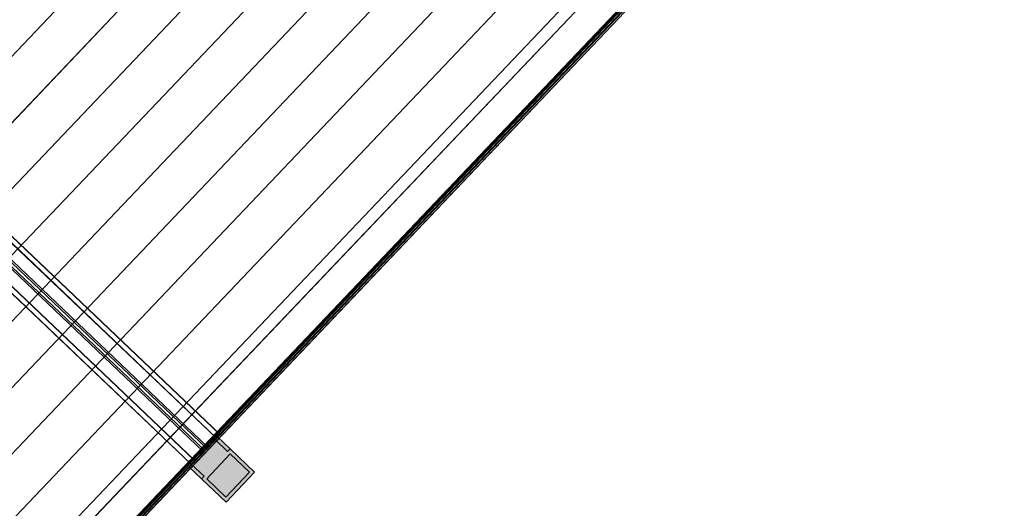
# Model space of a CAD drawing. Header units: metres. Extents: x 32343131.6 to 32343183.7, y 5699223.3 to 5699275.1.
# Tile 152 of 190: x 32343175.6 to 32343183.7, y 5699234.1 to 5699238.1. Entities that reach past the tile are written whole.
import ezdxf

# ---------------------------------------------------------------- set-up
doc = ezdxf.new("R2010")
doc.units = ezdxf.units.M
for name, color, linetype, lineweight in [('0-1', 7, 'Continuous', 5), ('A-DETL-GENF', 7, 'Continuous', 18), ('E-LITE-EQPM', 7, 'Continuous', 50)]:
    doc.layers.add(name, color=color, linetype=linetype, lineweight=lineweight)
for name, color, linetype, lineweight, true_color in [('A-DETL-GENF-1', 2, 'Continuous', 50, 0xffff00), ('A-DETL-GENF-2', 9, 'Continuous', 50, 0x808080), ('A-ROOF-1', 7, 'Continuous', 5, 0xcccccc), ('E-POWR-CNDT-1', 5, 'Continuous', 70, 0x0000ff), ('S-BEAM-1', 7, 'Continuous', 5, 0xcccccc), ('S-COLS-1', 7, 'Continuous', 5, 0xcccccc)]:
    doc.layers.add(name, color=color, linetype=linetype, lineweight=lineweight, true_color=true_color)

# ---------------------------------------------------------------- blocks, each defined once
blk = doc.blocks.new('HEB Träger - 3046105-TGA_190_LP5_GR_DA-TGA-01_G_')
at = {"layer": 'S-BEAM-1'}
for p, q in [((99.4768, -14.5229), (64.7008, 18.5623)), ((64.7023, 18.5639), (99.4783, -14.5213)), ((99.5053, -14.493), (64.7293, 18.5922)), ((99.5068, -14.4913), (64.7308, 18.5939)), ((64.5233, 18.3757), (99.2993, -14.7095)), ((99.3008, -14.7078), (64.5248, 18.3774)), ((99.2708, -14.7394), (64.4948, 18.3458)), ((99.2723, -14.7378), (64.4964, 18.3474)), ((99.3801, -14.6245), (96.4926, -11.8773)), ((99.3975, -14.6063), (96.5099, -11.8591)), ((99.4071, -14.5962), (96.5195, -11.849)), ((99.3705, -14.6346), (96.483, -11.8874)), ((99.4768, -14.5229), (99.2708, -14.7394)), ((99.3008, -14.7078), (99.5068, -14.4913)), ((99.3801, -14.6245), (99.4783, -14.5213)), ((99.5053, -14.493), (99.4071, -14.5962)), ((99.4783, -14.5213), (99.4768, -14.5229)), ((99.5068, -14.4913), (99.5053, -14.493)), ((99.3975, -14.6063), (99.2993, -14.7095)), ((99.3705, -14.6346), (99.3975, -14.6063)), ((99.4071, -14.5962), (99.3801, -14.6245)), ((99.2723, -14.7378), (99.3705, -14.6346)), ((99.2993, -14.7095), (99.3008, -14.7078)), ((99.2708, -14.7394), (99.2723, -14.7378))]:
    blk.add_line(p, q, dxfattribs=at)
blk = doc.blocks.new('Ortgang schräg2 - Ortgang schräg-3553031-TGA_190_LP5_GR_DA-TGA-01_G_')
at = {"layer": 'A-ROOF-1'}
for p, q in [((72.746, 23.8381), (64.4555, 15.124)), ((72.746, 23.8382), (64.4556, 15.1241)), ((64.6693, 14.9207), (72.9597, 23.6348)), ((72.9605, 23.6342), (64.67, 14.9201)), ((72.1839, 22.8409), (64.6463, 14.9181)), ((72.19, 22.8463), (64.6469, 14.9177)), ((72.0884, 22.719), (64.6563, 14.9071)), ((72.07, 22.6982), (64.6569, 14.9062))]:
    blk.add_line(p, q, dxfattribs=at)
blk = doc.blocks.new('HE-B-Stütze - 3877114-TGA_190_LP5_GR_DA-TGA-01_G_')
at = {"layer": 'S-COLS-1'}
for p, q in [((97.8944, -10.2225), (96.4823, -11.7067)), ((97.906, -10.2335), (96.4939, -11.7178)), ((97.7271, -10.3984), (97.8944, -10.2225)), ((97.906, -10.2335), (97.826, -10.3177)), ((97.8944, -10.2225), (97.906, -10.2335)), ((97.8188, -10.3252), (96.4029, -11.8134)), ((97.826, -10.3177), (96.4105, -11.8055)), ((97.8188, -10.3252), (97.7387, -10.4094)), ((97.955, -10.4548), (97.8188, -10.3252)), ((97.826, -10.3177), (97.9622, -10.4472)), ((97.7271, -10.3984), (96.3079, -11.8901)), ((97.7387, -10.4094), (96.3195, -11.9011)), ((98.0422, -10.3631), (96.6301, -11.8474)), ((98.0538, -10.3741), (96.6417, -11.8584)), ((97.7387, -10.4094), (97.7271, -10.3984)), ((98.0538, -10.3741), (97.8865, -10.55)), ((97.9622, -10.4472), (98.0422, -10.3631)), ((98.0422, -10.3631), (98.0538, -10.3741)), ((97.955, -10.4548), (96.5392, -11.943)), ((97.9622, -10.4472), (96.5467, -11.9351)), ((97.8749, -10.539), (97.955, -10.4548)), ((97.8749, -10.539), (96.4557, -12.0307)), ((97.8865, -10.55), (96.4673, -12.0417)), ((97.8865, -10.55), (97.8749, -10.539)), ((96.4823, -11.7067), (96.3079, -11.8901)), ((96.4105, -11.8055), (96.4939, -11.7178)), ((96.4939, -11.7178), (96.4823, -11.7067)), ((96.3195, -11.9011), (96.4029, -11.8134)), ((96.4029, -11.8134), (96.5392, -11.943)), ((96.5467, -11.9351), (96.4105, -11.8055)), ((96.4673, -12.0417), (96.6417, -11.8584)), ((96.6301, -11.8474), (96.5467, -11.9351)), ((96.6417, -11.8584), (96.6301, -11.8474)), ((96.3079, -11.8901), (96.3195, -11.9011)), ((96.5392, -11.943), (96.4557, -12.0307)), ((96.4557, -12.0307), (96.4673, -12.0417))]:
    blk.add_line(p, q, dxfattribs=at)
blk = doc.blocks.new('SHS-Stütze _EN 10210-2_ - 3877117-TGA_190_LP5_GR_DA-TGA-01_G_')
at = {"layer": 'S-COLS-1'}
for p, q in [((101.0617, -6.9659), (96.5827, -11.6738)), ((101.068, -6.9709), (96.589, -11.6788)), ((101.0689, -6.9583), (96.5899, -11.6662)), ((101.0742, -6.9643), (96.5952, -11.6722)), ((101.0617, -6.9659), (101.0689, -6.9583)), ((101.1486, -7.0486), (101.0617, -6.9659)), ((101.0742, -6.9643), (101.068, -6.9709)), ((101.068, -6.9709), (101.1433, -7.0426)), ((101.0689, -6.9583), (101.1558, -7.041)), ((101.1496, -7.036), (101.0742, -6.9643)), ((101.1433, -7.0426), (96.6644, -11.7505)), ((101.1486, -7.0486), (96.6697, -11.7565)), ((101.1496, -7.036), (96.6706, -11.7439)), ((101.1558, -7.041), (96.6769, -11.7489)), ((101.1433, -7.0426), (101.1496, -7.036)), ((101.1558, -7.041), (101.1486, -7.0486)), ((96.5899, -11.6662), (96.5827, -11.6738)), ((96.5827, -11.6738), (96.6697, -11.7565)), ((96.589, -11.6788), (96.5952, -11.6722)), ((96.6644, -11.7505), (96.589, -11.6788)), ((96.6769, -11.7489), (96.5899, -11.6662)), ((96.5952, -11.6722), (96.6706, -11.7439)), ((96.6706, -11.7439), (96.6644, -11.7505)), ((96.6697, -11.7565), (96.6769, -11.7489))]:
    blk.add_line(p, q, dxfattribs=at)
blk = doc.blocks.new('ARC_190_LPX_FM_Stellplätze_rvt-1-TGA_190_LP5_GR_DA-TGA-01_G_')
at = {"layer": 'S-BEAM-1'}
for p, q in [((32343172.9669, 5699235.0632), (32343181.2292, 5699243.7478)), ((32343172.9669, 5699235.0632), (32343181.2292, 5699243.7478)), ((32343172.967, 5699235.0633), (32343181.2293, 5699243.7479)), ((32343172.967, 5699235.0633), (32343181.2293, 5699243.7479)), ((32343173.2386, 5699234.8048), (32343181.5009, 5699243.4893)), ((32343173.2386, 5699234.8048), (32343181.5009, 5699243.4893)), ((32343173.2387, 5699234.8049), (32343181.5009, 5699243.4894)), ((32343173.2387, 5699234.8049), (32343181.5009, 5699243.4894)), ((32343173.5103, 5699234.5464), (32343181.7726, 5699243.2309)), ((32343173.5103, 5699234.5464), (32343181.7726, 5699243.2309)), ((32343173.5103, 5699234.5463), (32343181.7725, 5699243.2308)), ((32343173.5103, 5699234.5463), (32343181.7725, 5699243.2308)), ((32343173.7819, 5699234.2878), (32343182.0442, 5699242.9723)), ((32343173.7819, 5699234.2878), (32343182.0442, 5699242.9723)), ((32343173.782, 5699234.2879), (32343182.0443, 5699242.9724)), ((32343173.782, 5699234.2879), (32343182.0443, 5699242.9724)), ((32343174.0536, 5699234.0293), (32343182.3159, 5699242.7138)), ((32343174.0536, 5699234.0293), (32343182.3159, 5699242.7138)), ((32343174.0537, 5699234.0294), (32343182.316, 5699242.7139)), ((32343174.0537, 5699234.0294), (32343182.316, 5699242.7139)), ((32343174.3253, 5699233.7709), (32343182.5876, 5699242.4554)), ((32343174.3253, 5699233.7709), (32343182.5876, 5699242.4554)), ((32343174.3254, 5699233.7709), (32343182.5877, 5699242.4555)), ((32343174.3254, 5699233.7709), (32343182.5877, 5699242.4555)), ((32343174.597, 5699233.5124), (32343182.8593, 5699242.1969)), ((32343174.597, 5699233.5124), (32343182.8593, 5699242.1969)), ((32343174.5971, 5699233.5125), (32343182.8594, 5699242.197)), ((32343174.5971, 5699233.5125), (32343182.8594, 5699242.197)), ((32343174.8687, 5699233.2539), (32343183.131, 5699241.9384)), ((32343174.8687, 5699233.2539), (32343183.131, 5699241.9384)), ((32343174.8688, 5699233.254), (32343183.1311, 5699241.9385)), ((32343174.8688, 5699233.254), (32343183.1311, 5699241.9385)), ((32343175.1404, 5699232.9954), (32343183.4027, 5699241.6799)), ((32343175.1404, 5699232.9954), (32343183.4027, 5699241.6799)), ((32343175.1405, 5699232.9955), (32343183.4028, 5699241.68)), ((32343175.1405, 5699232.9955), (32343183.4028, 5699241.68)), ((32343175.4121, 5699232.7369), (32343183.6744, 5699241.4215)), ((32343175.4122, 5699232.737), (32343183.6744, 5699241.4215))]:
    blk.add_line(p, q, dxfattribs=at)
at = {"layer": 'A-ROOF-1'}
blk.add_blockref('Ortgang schräg2 - Ortgang schräg-3553031-TGA_190_LP5_GR_DA-TGA-01_G_', (32343110.7554, 5699217.8013), dxfattribs=at)
at = {"layer": 'S-BEAM-1'}
blk.add_blockref('HEB Träger - 3046105-TGA_190_LP5_GR_DA-TGA-01_G_', (32343077.7673, 5699249.1855), dxfattribs=at)
at = {"layer": 'S-COLS-1'}
for name in ['SHS-Stütze _EN 10210-2_ - 3877117-TGA_190_LP5_GR_DA-TGA-01_G_', 'HE-B-Stütze - 3877114-TGA_190_LP5_GR_DA-TGA-01_G_']:
    blk.add_blockref(name, (32343077.7673, 5699249.1855), dxfattribs=at)
blk = doc.blocks.new('LnPlus 40-AB7L-LR_18000-730 12G1 - Type catalog-7629114-TGA_190_LP5_GR_DA-TGA-01_G_')
at = {"layer": 'A-DETL-GENF-1'}
blk.add_hatch(color=256, dxfattribs=at).paths.add_polyline_path([(0.1406, 0.02), (-0.1406, 0.02), (-0.1406, -0.198), (0.1406, -0.198)])
at = {"layer": 'A-DETL-GENF-2'}
h = blk.add_hatch(color=256, dxfattribs=at)
h.paths.add_polyline_path([(0.1703, 0.05), (0.1406, 0.05), (0.1406, 0.1944), (-0.1406, 0.1944), (-0.1406, 0.05), (-0.1703, 0.05), (-0.1703, -0.2276), (0.1703, -0.2276)])
h.paths.add_polyline_path([(0.1406, -0.198), (-0.1406, -0.198), (-0.1406, 0.02), (0.1406, 0.02)])
at = {"layer": 'E-LITE-EQPM'}
h = blk.add_hatch(color=256, dxfattribs=at)
h.paths.add_polyline_path([(0.1703, 0.1944), (0.1406, 0.1944), (0.1406, 0.05), (0.1703, 0.05)])
h.paths.add_polyline_path([(-0.1406, 0.1944), (-0.1703, 0.1944), (-0.1703, 0.05), (-0.1406, 0.05)])
at = {"layer": 'A-DETL-GENF'}
for p, q in [((-0.1703, 0.05), (-0.1703, 0.1944)), ((-0.1703, 0.1944), (-0.1406, 0.1944)), ((-0.1406, 0.1944), (-0.1406, 0.05)), ((-0.1406, 0.1944), (0.1406, 0.1944)), ((-0.1406, 0.05), (-0.1406, 0.1944)), ((0.1406, 0.1944), (0.1703, 0.1944)), ((0.1406, 0.05), (0.1406, 0.1944)), ((0.1406, 0.1944), (0.1406, 0.05)), ((0.1703, 0.1944), (0.1703, 0.05)), ((-0.1406, 0.05), (-0.1703, 0.05)), ((-0.1703, 0.05), (-0.1406, 0.05)), ((-0.1703, -0.2276), (-0.1703, 0.05)), ((-0.1406, -0.198), (-0.1406, 0.02)), ((-0.1406, 0.02), (0.1406, 0.02)), ((0.1406, 0.02), (-0.1406, 0.02)), ((-0.1406, 0.02), (-0.1406, -0.198)), ((0.1703, 0.05), (0.1406, 0.05)), ((0.1406, 0.05), (0.1703, 0.05)), ((0.1406, 0.02), (0.1406, -0.198)), ((0.1406, -0.198), (0.1406, 0.02)), ((0.1703, 0.05), (0.1703, -0.2276)), ((0.1703, -0.2276), (-0.1703, -0.2276)), ((0.1406, -0.198), (-0.1406, -0.198)), ((-0.1406, -0.198), (0.1406, -0.198))]:
    blk.add_line(p, q, dxfattribs=at)

msp = doc.modelspace()

# ---------------------------------------------------------------- linework, layer by layer
at = {"layer": 'E-POWR-CNDT-1'}
msp.add_line((32343175.47047, 5699232.82734), (32343183.59787, 5699241.37009), dxfattribs=at)

# ---------------------------------------------------------------- block references
at = {"layer": '0-1'}
msp.add_blockref('ARC_190_LPX_FM_Stellplätze_rvt-1-TGA_190_LP5_GR_DA-TGA-01_G_', (0, 0), dxfattribs=at)
at = {"layer": 'E-LITE-EQPM', "rotation": 46.42725660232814}
msp.add_blockref('LnPlus 40-AB7L-LR_18000-730 12G1 - Type catalog-7629114-TGA_190_LP5_GR_DA-TGA-01_G_', (32343177.27801, 5699234.41533), dxfattribs=at)

doc.saveas('drawing.dxf')
